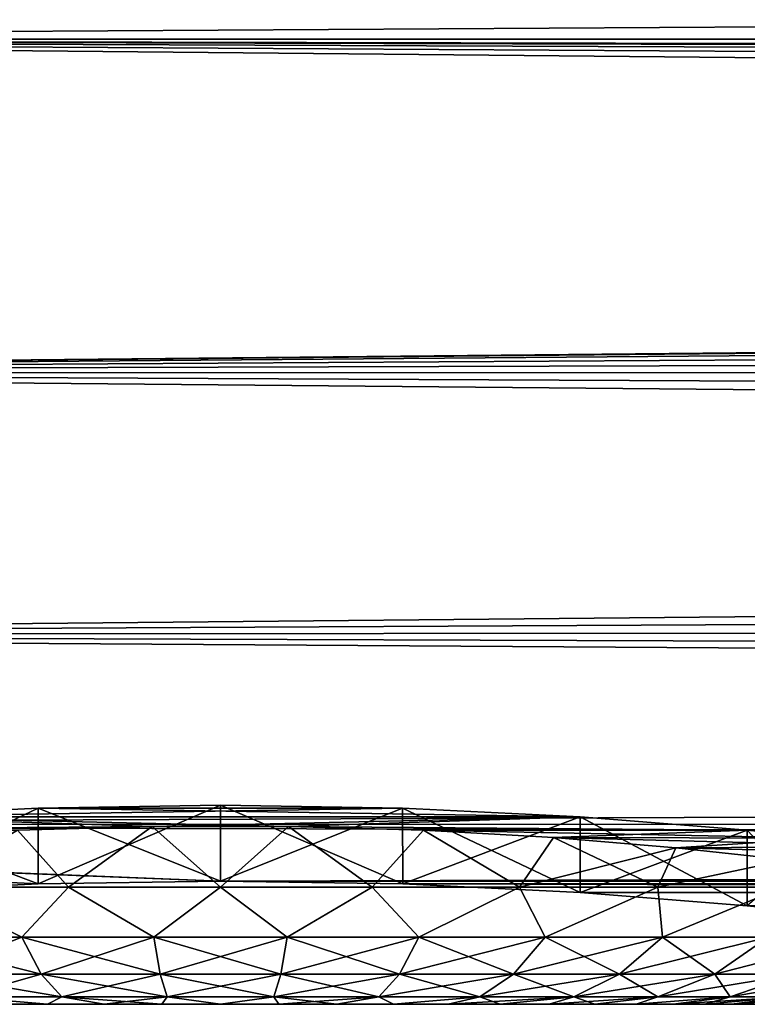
# Model space of a CAD drawing. Header units: millimetres. Extents: x -147 to 182, y -41 to 41.
# Tile 24 of 256: x -107.81 to -104.88, y -23.1 to -19.14. Entities that reach past the tile are written whole.
import ezdxf

# ---------------------------------------------------------------- set-up
doc = ezdxf.new("R2010")
doc.units = ezdxf.units.MM
doc.header["$LTSCALE"] = 51.403556
for name, color, linetype in [('144', 7, 'CONTINUOUS'), ('2', 7, 'CONTINUOUS'), ('3', 7, 'CONTINUOUS'), ('32', 7, 'CONTINUOUS'), ('33', 7, 'CONTINUOUS'), ('34', 7, 'CONTINUOUS'), ('4', 7, 'CONTINUOUS'), ('5', 7, 'CONTINUOUS')]:
    doc.layers.add(name, color=color, linetype=linetype)

msp = doc.modelspace()

# ---------------------------------------------------------------- linework, layer by layer
at = {"layer": '144', "color": 7, "linetype": 'CONTINUOUS'}
for points in [[(-106.267, -22.3106, 4.1863), (-107.0001, -22.2986, 4.25), (-107.7331, -22.3106, 4.1863), (-106.267, -22.3106, 4.1863)], [(-107.733, -22.3106, -4.1863), (-106.9999, -22.2986, -4.25), (-106.2669, -22.3106, -4.1863), (-107.733, -22.3106, -4.1863)], [(-108.4468, -22.3455, 3.9962), (-109.1196, -22.3991, 3.6837), (-107.2742, -22.3842, 3.7733), (-108.4468, -22.3455, 3.9962)], [(-109.1195, -22.3991, -3.6838), (-108.4467, -22.3455, -3.9962), (-107.2742, -22.3842, -3.7733), (-109.1195, -22.3991, -3.6838)], [(-105.5533, -22.3455, 3.9962), (-107.7331, -22.3106, 4.1863), (-108.4468, -22.3455, 3.9962), (-105.5533, -22.3455, 3.9962)], [(-105.5533, -22.3455, 3.9962), (-108.4468, -22.3455, 3.9962), (-107.2742, -22.3842, 3.7733), (-105.5533, -22.3455, 3.9962)], [(-108.4467, -22.3455, -3.9962), (-107.733, -22.3106, -4.1863), (-106.2669, -22.3106, -4.1863), (-108.4467, -22.3455, -3.9962)], [(-108.4467, -22.3455, -3.9962), (-106.2669, -22.3106, -4.1863), (-105.5532, -22.3455, -3.9962), (-108.4467, -22.3455, -3.9962)], [(-108.4467, -22.3455, -3.9962), (-105.5532, -22.3455, -3.9962), (-106.7258, -22.3842, -3.7733), (-108.4467, -22.3455, -3.9962)], [(-108.4467, -22.3455, -3.9962), (-106.7258, -22.3842, -3.7733), (-107.2742, -22.3842, -3.7733), (-108.4467, -22.3455, -3.9962)], [(-105.5533, -22.3455, 3.9962), (-106.267, -22.3106, 4.1863), (-107.7331, -22.3106, 4.1863), (-105.5533, -22.3455, 3.9962)], [(-105.5533, -22.3455, 3.9962), (-107.2742, -22.3842, 3.7733), (-106.7258, -22.3842, 3.7733), (-105.5533, -22.3455, 3.9962)], [(-105.5532, -22.3455, -3.9962), (-104.8804, -22.3991, -3.6837), (-106.7258, -22.3842, -3.7733), (-105.5532, -22.3455, -3.9962)], [(-104.8805, -22.3991, 3.6838), (-105.5533, -22.3455, 3.9962), (-106.7258, -22.3842, 3.7733), (-104.8805, -22.3991, 3.6838)], [(-109.1196, -22.3991, 3.6837), (-107.8167, -22.3996, 3.6807), (-107.2742, -22.3842, 3.7733), (-109.1196, -22.3991, 3.6837)], [(-109.1195, -22.3991, -3.6838), (-107.2742, -22.3842, -3.7733), (-107.8167, -22.3996, -3.6807), (-109.1195, -22.3991, -3.6838)], [(-104.8804, -22.3991, -3.6837), (-106.1834, -22.3996, -3.6807), (-106.7258, -22.3842, -3.7733), (-104.8804, -22.3991, -3.6837)], [(-104.8805, -22.3991, 3.6838), (-106.7258, -22.3842, 3.7733), (-106.1833, -22.3996, 3.6807), (-104.8805, -22.3991, 3.6838)], [(-104.8804, -22.3991, -3.6837), (-104.5662, -22.431, -3.4842), (-106.1834, -22.3996, -3.6807), (-104.8804, -22.3991, -3.6837)], [(-104.5662, -22.431, -3.4842), (-105.66, -22.4291, -3.4965), (-106.1834, -22.3996, -3.6807), (-104.5662, -22.431, -3.4842)], [(-104.8805, -22.3991, 3.6838), (-106.1833, -22.3996, 3.6807), (-105.6599, -22.4291, 3.4965), (-104.8805, -22.3991, 3.6838)], [(-104.5663, -22.431, 3.4842), (-104.8805, -22.3991, 3.6838), (-105.6599, -22.4291, 3.4965), (-104.5663, -22.431, 3.4842)], [(-104.5662, -22.431, -3.4842), (-104.2703, -22.4651, -3.2575), (-105.66, -22.4291, -3.4965), (-104.5662, -22.431, -3.4842)], [(-104.2703, -22.4651, -3.2575), (-105.1681, -22.4701, -3.2227), (-105.66, -22.4291, -3.4965), (-104.2703, -22.4651, -3.2575)], [(-104.5663, -22.431, 3.4842), (-105.6599, -22.4291, 3.4965), (-105.1679, -22.4701, 3.2226), (-104.5663, -22.431, 3.4842)], [(-104.2703, -22.4651, -3.2575), (-103.9947, -22.5002, -3.0051), (-105.1681, -22.4701, -3.2227), (-104.2703, -22.4651, -3.2575)], [(-104.2703, -22.4651, 3.2575), (-104.5663, -22.431, 3.4842), (-105.1679, -22.4701, 3.2226), (-104.2703, -22.4651, 3.2575)], [(-103.9948, -22.5002, 3.0052), (-104.2703, -22.4651, 3.2575), (-105.1679, -22.4701, 3.2226), (-103.9948, -22.5002, 3.0052)], [(-103.9947, -22.5002, -3.0051), (-104.7197, -22.5188, -2.8623), (-105.1681, -22.4701, -3.2227), (-103.9947, -22.5002, -3.0051)], [(-103.9948, -22.5002, 3.0052), (-105.1679, -22.4701, 3.2226), (-104.7195, -22.5188, 2.8622), (-103.9948, -22.5002, 3.0052)]]:
    msp.add_3dface(points, dxfattribs=at)
at = {"layer": '2', "color": 7, "linetype": 'CONTINUOUS'}
for points in [[(-112.7, -17.619, 14.7841), (-112.7, -19.2162, 12.6387), (136.7, -17.619, 14.7841), (-112.7, -17.619, 14.7841)], [(136.7, -17.619, 14.7841), (-112.7, -19.2162, 12.6387), (136.7, -19.2162, 12.6387), (136.7, -17.619, 14.7841)], [(-112.7, -19.2162, 12.6387), (-112.7, -20.5536, 10.3224), (-0.0004, -19.4663, 12.25), (-112.7, -19.2162, 12.6387)], [(136.7, -19.2162, 12.6387), (-112.7, -19.2162, 12.6387), (-0.0004, -19.4663, 12.25), (136.7, -19.2162, 12.6387)], [(-0.0004, -19.4663, 12.25), (-112.7, -20.5536, 10.3224), (-1.3701, -19.5145, 12.1731), (-0.0004, -19.4663, 12.25)], [(-1.3701, -19.5145, 12.1731), (-112.7, -20.5536, 10.3224), (-2.7447, -19.6589, 11.9385), (-1.3701, -19.5145, 12.1731)], [(-2.7447, -19.6589, 11.9385), (-112.7, -20.5536, 10.3224), (-4.1258, -19.8987, 11.5343), (-2.7447, -19.6589, 11.9385)], [(-4.1258, -19.8987, 11.5343), (-112.7, -20.5536, 10.3224), (-5.493, -20.2265, 10.9494), (-4.1258, -19.8987, 11.5343)], [(-5.493, -20.2265, 10.9494), (-112.7, -20.5536, 10.3224), (-6.8184, -20.6259, 10.177), (-5.493, -20.2265, 10.9494)], [(-112.7, -20.5536, 10.3224), (-112.7, -21.6129, 7.8665), (-6.8184, -20.6259, 10.177), (-112.7, -20.5536, 10.3224)], [(-6.8184, -20.6259, 10.177), (-112.7, -21.6129, 7.8665), (-8.0604, -21.0691, 9.2245), (-6.8184, -20.6259, 10.177)], [(-8.0604, -21.0691, 9.2245), (-112.7, -21.6129, 7.8665), (-9.1749, -21.5201, 8.1169), (-8.0604, -21.0691, 9.2245)], [(-9.1749, -21.5201, 8.1169), (-112.7, -21.6129, 7.8665), (-10.1293, -21.944, 6.8892), (-9.1749, -21.5201, 8.1169)], [(-112.7, -21.6129, 7.8665), (-112.7, -22.38, 5.3042), (-10.1293, -21.944, 6.8892), (-112.7, -21.6129, 7.8665)], [(-10.1293, -21.944, 6.8892), (-112.7, -22.38, 5.3042), (-10.9056, -22.313, 5.5794), (-10.1293, -21.944, 6.8892)], [(-10.9056, -22.313, 5.5794), (-112.7, -22.38, 5.3042), (-107, -22.6039, 4.25), (-10.9056, -22.313, 5.5794)], [(-11.5009, -22.6099, 4.2181), (-10.9056, -22.313, 5.5794), (-107, -22.6039, 4.25), (-11.5009, -22.6099, 4.2181)], [(-107, -22.6039, 4.25), (-112.7, -22.38, 5.3042), (-107.7337, -22.6158, 4.1862), (-107, -22.6039, 4.25)], [(-107.7337, -22.6158, 4.1862), (-112.7, -22.38, 5.3042), (-108.4468, -22.6502, 3.9962), (-107.7337, -22.6158, 4.1862)], [(-106.2662, -22.6158, 4.1862), (-11.5009, -22.6099, 4.2181), (-107, -22.6039, 4.25), (-106.2662, -22.6158, 4.1862)], [(-105.5532, -22.6502, 3.9961), (-11.5009, -22.6099, 4.2181), (-106.2662, -22.6158, 4.1862), (-105.5532, -22.6502, 3.9961)], [(-104.8803, -22.7031, 3.6837), (-11.5009, -22.6099, 4.2181), (-105.5532, -22.6502, 3.9961), (-104.8803, -22.7031, 3.6837)]]:
    msp.add_3dface(points, dxfattribs=at)
at = {"layer": '3', "color": 7, "linetype": 'CONTINUOUS'}
for points in [[(-112.7, -19.2162, -12.6387), (-112.7, -17.619, -14.7841), (136.7, -19.2162, -12.6387), (-112.7, -19.2162, -12.6387)], [(136.7, -19.2162, -12.6387), (-112.7, -17.619, -14.7841), (136.7, -17.619, -14.7841), (136.7, -19.2162, -12.6387)], [(-112.7, -20.5536, -10.3224), (-112.7, -19.2162, -12.6387), (-5.4929, -20.2264, -10.9495), (-112.7, -20.5536, -10.3224)], [(-5.4929, -20.2264, -10.9495), (-112.7, -19.2162, -12.6387), (-4.1256, -19.8987, -11.5344), (-5.4929, -20.2264, -10.9495)], [(-4.1256, -19.8987, -11.5344), (-112.7, -19.2162, -12.6387), (-2.7442, -19.6588, -11.9387), (-4.1256, -19.8987, -11.5344)], [(-2.7442, -19.6588, -11.9387), (-112.7, -19.2162, -12.6387), (-1.3693, -19.5144, -12.1732), (-2.7442, -19.6588, -11.9387)], [(-1.3693, -19.5144, -12.1732), (-112.7, -19.2162, -12.6387), (0.0003, -19.4663, -12.25), (-1.3693, -19.5144, -12.1732)], [(0.0003, -19.4663, -12.25), (-112.7, -19.2162, -12.6387), (136.7, -19.2162, -12.6387), (0.0003, -19.4663, -12.25)], [(-6.818, -20.6258, -10.1773), (-112.7, -20.5536, -10.3224), (-5.4929, -20.2264, -10.9495), (-6.818, -20.6258, -10.1773)], [(-112.7, -21.6129, -7.8665), (-112.7, -20.5536, -10.3224), (-9.1745, -21.52, -8.1173), (-112.7, -21.6129, -7.8665)], [(-9.1745, -21.52, -8.1173), (-112.7, -20.5536, -10.3224), (-8.0602, -21.069, -9.2247), (-9.1745, -21.52, -8.1173)], [(-8.0602, -21.069, -9.2247), (-112.7, -20.5536, -10.3224), (-6.818, -20.6258, -10.1773), (-8.0602, -21.069, -9.2247)], [(-10.1289, -21.9438, -6.8897), (-112.7, -21.6129, -7.8665), (-9.1745, -21.52, -8.1173), (-10.1289, -21.9438, -6.8897)], [(-112.7, -22.38, -5.3042), (-112.7, -21.6129, -7.8665), (-10.9054, -22.3129, -5.5799), (-112.7, -22.38, -5.3042)], [(-10.9054, -22.3129, -5.5799), (-112.7, -21.6129, -7.8665), (-10.1289, -21.9438, -6.8897), (-10.9054, -22.3129, -5.5799)], [(-11.5007, -22.6098, -4.2185), (-112.7, -22.38, -5.3042), (-10.9054, -22.3129, -5.5799), (-11.5007, -22.6098, -4.2185)], [(-108.4468, -22.6502, -3.9961), (-112.7, -22.38, -5.3042), (-107.7338, -22.6158, -4.1862), (-108.4468, -22.6502, -3.9961)], [(-107.7338, -22.6158, -4.1862), (-112.7, -22.38, -5.3042), (-107, -22.6039, -4.25), (-107.7338, -22.6158, -4.1862)], [(-107, -22.6039, -4.25), (-112.7, -22.38, -5.3042), (-11.5007, -22.6098, -4.2185), (-107, -22.6039, -4.25)], [(-106.2663, -22.6158, -4.1862), (-107, -22.6039, -4.25), (-11.5007, -22.6098, -4.2185), (-106.2663, -22.6158, -4.1862)], [(-11.9198, -22.8258, -2.8252), (-106.2663, -22.6158, -4.1862), (-11.5007, -22.6098, -4.2185), (-11.9198, -22.8258, -2.8252)], [(-105.5532, -22.6502, -3.9962), (-106.2663, -22.6158, -4.1862), (-11.9198, -22.8258, -2.8252), (-105.5532, -22.6502, -3.9962)], [(-104.8804, -22.7031, -3.6837), (-105.5532, -22.6502, -3.9962), (-11.9198, -22.8258, -2.8252), (-104.8804, -22.7031, -3.6837)], [(-104.5663, -22.7346, -3.4842), (-104.8804, -22.7031, -3.6837), (-11.9198, -22.8258, -2.8252), (-104.5663, -22.7346, -3.4842)]]:
    msp.add_3dface(points, dxfattribs=at)
at = {"layer": '32', "color": 7, "linetype": 'CONTINUOUS'}
for points in [[(-107.8167, -22.3996, 3.6807), (-107.611, -22.6292, 3.4859), (-107.2742, -22.3842, 3.7733), (-107.8167, -22.3996, 3.6807)], [(-107.611, -22.6292, 3.4859), (-107, -22.6292, 3.539), (-107.2742, -22.3842, 3.7733), (-107.611, -22.6292, 3.4859)], [(-107.2742, -22.3842, 3.7733), (-107, -22.6292, 3.539), (-106.7258, -22.3842, 3.7733), (-107.2742, -22.3842, 3.7733)], [(-107, -22.6292, 3.539), (-106.389, -22.6292, 3.4859), (-106.7258, -22.3842, 3.7733), (-107, -22.6292, 3.539)], [(-106.7258, -22.3842, 3.7733), (-106.389, -22.6292, 3.4859), (-106.1833, -22.3996, 3.6807), (-106.7258, -22.3842, 3.7733)], [(-108.2037, -22.6292, 3.3281), (-107.611, -22.6292, 3.4859), (-107.8167, -22.3996, 3.6807), (-108.2037, -22.6292, 3.3281)], [(-106.389, -22.6292, 3.4859), (-105.7963, -22.6292, 3.3281), (-106.1833, -22.3996, 3.6807), (-106.389, -22.6292, 3.4859)], [(-106.1833, -22.3996, 3.6807), (-105.7963, -22.6292, 3.3281), (-105.6599, -22.4291, 3.4965), (-106.1833, -22.3996, 3.6807)], [(-105.7963, -22.6292, 3.3281), (-105.2398, -22.6292, 3.0703), (-105.6599, -22.4291, 3.4965), (-105.7963, -22.6292, 3.3281)], [(-105.6599, -22.4291, 3.4965), (-105.2398, -22.6292, 3.0703), (-105.1679, -22.4701, 3.2226), (-105.6599, -22.4291, 3.4965)], [(-105.1679, -22.4701, 3.2226), (-105.2398, -22.6292, 3.0703), (-104.7195, -22.5188, 2.8622), (-105.1679, -22.4701, 3.2226)], [(-105.2398, -22.6292, 3.0703), (-104.7361, -22.6292, 2.7203), (-104.7195, -22.5188, 2.8622), (-105.2398, -22.6292, 3.0703)], [(-108.3067, -22.8304, 2.9789), (-107.7985, -22.8304, 3.1533), (-108.2037, -22.6292, 3.3281), (-108.3067, -22.8304, 2.9789)], [(-108.2037, -22.6292, 3.3281), (-107.7985, -22.8304, 3.1533), (-107.611, -22.6292, 3.4859), (-108.2037, -22.6292, 3.3281)], [(-107.7985, -22.8304, 3.1533), (-107.2686, -22.8304, 3.2418), (-107.611, -22.6292, 3.4859), (-107.7985, -22.8304, 3.1533)], [(-107.611, -22.6292, 3.4859), (-107.2686, -22.8304, 3.2418), (-107, -22.6292, 3.539), (-107.611, -22.6292, 3.4859)], [(-107.2686, -22.8304, 3.2418), (-106.7314, -22.8304, 3.2418), (-107, -22.6292, 3.539), (-107.2686, -22.8304, 3.2418)], [(-107, -22.6292, 3.539), (-106.7314, -22.8304, 3.2418), (-106.389, -22.6292, 3.4859), (-107, -22.6292, 3.539)], [(-106.7314, -22.8304, 3.2418), (-106.2015, -22.8304, 3.1533), (-106.389, -22.6292, 3.4859), (-106.7314, -22.8304, 3.2418)], [(-106.389, -22.6292, 3.4859), (-106.2015, -22.8304, 3.1533), (-105.7963, -22.6292, 3.3281), (-106.389, -22.6292, 3.4859)], [(-106.2015, -22.8304, 3.1533), (-105.6933, -22.8304, 2.9789), (-105.7963, -22.6292, 3.3281), (-106.2015, -22.8304, 3.1533)], [(-105.7963, -22.6292, 3.3281), (-105.6933, -22.8304, 2.9789), (-105.2398, -22.6292, 3.0703), (-105.7963, -22.6292, 3.3281)], [(-105.6933, -22.8304, 2.9789), (-105.2209, -22.8304, 2.7232), (-105.2398, -22.6292, 3.0703), (-105.6933, -22.8304, 2.9789)], [(-105.2398, -22.6292, 3.0703), (-105.2209, -22.8304, 2.7232), (-104.7361, -22.6292, 2.7203), (-105.2398, -22.6292, 3.0703)], [(-105.2209, -22.8304, 2.7232), (-104.7969, -22.8304, 2.3932), (-104.7361, -22.6292, 2.7203), (-105.2209, -22.8304, 2.7232)], [(-107.7985, -22.8304, 3.1533), (-108.3067, -22.8304, 2.9789), (-107.7207, -22.9787, 2.8462), (-107.7985, -22.8304, 3.1533)], [(-107.7207, -22.9787, 2.8462), (-108.3067, -22.8304, 2.9789), (-108.1794, -22.9787, 2.6887), (-107.7207, -22.9787, 2.8462)], [(-107.2686, -22.8304, 3.2418), (-107.7985, -22.8304, 3.1533), (-107.2425, -22.9787, 2.926), (-107.2686, -22.8304, 3.2418)], [(-107.2425, -22.9787, 2.926), (-107.7985, -22.8304, 3.1533), (-107.7207, -22.9787, 2.8462), (-107.2425, -22.9787, 2.926)], [(-106.7314, -22.8304, 3.2418), (-107.2686, -22.8304, 3.2418), (-106.7575, -22.9787, 2.926), (-106.7314, -22.8304, 3.2418)], [(-106.7575, -22.9787, 2.926), (-107.2686, -22.8304, 3.2418), (-107.2425, -22.9787, 2.926), (-106.7575, -22.9787, 2.926)], [(-106.2793, -22.9787, 2.8462), (-106.7314, -22.8304, 3.2418), (-106.7575, -22.9787, 2.926), (-106.2793, -22.9787, 2.8462)], [(-106.2015, -22.8304, 3.1533), (-106.7314, -22.8304, 3.2418), (-106.2793, -22.9787, 2.8462), (-106.2015, -22.8304, 3.1533)], [(-105.8206, -22.9787, 2.6887), (-106.2015, -22.8304, 3.1533), (-106.2793, -22.9787, 2.8462), (-105.8206, -22.9787, 2.6887)], [(-105.6933, -22.8304, 2.9789), (-106.2015, -22.8304, 3.1533), (-105.8206, -22.9787, 2.6887), (-105.6933, -22.8304, 2.9789)], [(-105.3942, -22.9787, 2.4579), (-105.6933, -22.8304, 2.9789), (-105.8206, -22.9787, 2.6887), (-105.3942, -22.9787, 2.4579)], [(-105.2209, -22.8304, 2.7232), (-105.6933, -22.8304, 2.9789), (-105.3942, -22.9787, 2.4579), (-105.2209, -22.8304, 2.7232)], [(-105.0115, -22.9787, 2.1601), (-105.2209, -22.8304, 2.7232), (-105.3942, -22.9787, 2.4579), (-105.0115, -22.9787, 2.1601)], [(-104.7969, -22.8304, 2.3932), (-105.2209, -22.8304, 2.7232), (-105.0115, -22.9787, 2.1601), (-104.7969, -22.8304, 2.3932)], [(-104.6831, -22.9787, 1.8033), (-104.7969, -22.8304, 2.3932), (-105.0115, -22.9787, 2.1601), (-104.6831, -22.9787, 1.8033)], [(-107.7207, -22.9787, 2.8462), (-108.1794, -22.9787, 2.6887), (-107.6378, -23.0695, 2.5187), (-107.7207, -22.9787, 2.8462)], [(-107.6378, -23.0695, 2.5187), (-108.1794, -22.9787, 2.6887), (-108.0437, -23.0695, 2.3793), (-107.6378, -23.0695, 2.5187)], [(-107.2425, -22.9787, 2.926), (-107.7207, -22.9787, 2.8462), (-107.2146, -23.0695, 2.5893), (-107.2425, -22.9787, 2.926)], [(-107.2146, -23.0695, 2.5893), (-107.7207, -22.9787, 2.8462), (-107.6378, -23.0695, 2.5187), (-107.2146, -23.0695, 2.5893)], [(-106.7575, -22.9787, 2.926), (-107.2425, -22.9787, 2.926), (-106.7854, -23.0695, 2.5893), (-106.7575, -22.9787, 2.926)], [(-106.7854, -23.0695, 2.5893), (-107.2425, -22.9787, 2.926), (-107.2146, -23.0695, 2.5893), (-106.7854, -23.0695, 2.5893)], [(-106.3622, -23.0695, 2.5187), (-106.7575, -22.9787, 2.926), (-106.7854, -23.0695, 2.5893), (-106.3622, -23.0695, 2.5187)], [(-106.2793, -22.9787, 2.8462), (-106.7575, -22.9787, 2.926), (-106.3622, -23.0695, 2.5187), (-106.2793, -22.9787, 2.8462)], [(-105.9563, -23.0695, 2.3793), (-106.2793, -22.9787, 2.8462), (-106.3622, -23.0695, 2.5187), (-105.9563, -23.0695, 2.3793)], [(-105.8206, -22.9787, 2.6887), (-106.2793, -22.9787, 2.8462), (-105.9563, -23.0695, 2.3793), (-105.8206, -22.9787, 2.6887)], [(-105.5789, -23.0695, 2.1751), (-105.8206, -22.9787, 2.6887), (-105.9563, -23.0695, 2.3793), (-105.5789, -23.0695, 2.1751)], [(-105.3942, -22.9787, 2.4579), (-105.8206, -22.9787, 2.6887), (-105.5789, -23.0695, 2.1751), (-105.3942, -22.9787, 2.4579)], [(-105.2403, -23.0695, 1.9115), (-105.3942, -22.9787, 2.4579), (-105.5789, -23.0695, 2.1751), (-105.2403, -23.0695, 1.9115)], [(-105.0115, -22.9787, 2.1601), (-105.3942, -22.9787, 2.4579), (-105.2403, -23.0695, 1.9115), (-105.0115, -22.9787, 2.1601)], [(-104.9497, -23.0695, 1.5958), (-105.0115, -22.9787, 2.1601), (-105.2403, -23.0695, 1.9115), (-104.9497, -23.0695, 1.5958)], [(-104.6831, -22.9787, 1.8033), (-105.0115, -22.9787, 2.1601), (-104.9497, -23.0695, 1.5958), (-104.6831, -22.9787, 1.8033)], [(-104.715, -23.0695, 1.2366), (-104.6831, -22.9787, 1.8033), (-104.9497, -23.0695, 1.5958), (-104.715, -23.0695, 1.2366)], [(-107.6378, -23.0695, 2.5187), (-108.0437, -23.0695, 2.3793), (-107.6956, -23.1, 2.1398), (-107.6378, -23.0695, 2.5187)], [(-107.6956, -23.1, 2.1398), (-108.0437, -23.0695, 2.3793), (-107.9156, -23.1, 2.0553), (-107.6956, -23.1, 2.1398)], [(-107.468, -23.1, 2.2008), (-107.6378, -23.0695, 2.5187), (-107.6956, -23.1, 2.1398), (-107.468, -23.1, 2.2008)], [(-107.2146, -23.0695, 2.5893), (-107.6378, -23.0695, 2.5187), (-107.2353, -23.1, 2.2377), (-107.2146, -23.0695, 2.5893)], [(-107.2353, -23.1, 2.2377), (-107.6378, -23.0695, 2.5187), (-107.468, -23.1, 2.2008), (-107.2353, -23.1, 2.2377)], [(-107, -23.1, 2.25), (-107.2146, -23.0695, 2.5893), (-107.2353, -23.1, 2.2377), (-107, -23.1, 2.25)], [(-106.7854, -23.0695, 2.5893), (-107.2146, -23.0695, 2.5893), (-107, -23.1, 2.25), (-106.7854, -23.0695, 2.5893)], [(-106.7647, -23.1, 2.2377), (-106.7854, -23.0695, 2.5893), (-107, -23.1, 2.25), (-106.7647, -23.1, 2.2377)], [(-106.3622, -23.0695, 2.5187), (-106.7854, -23.0695, 2.5893), (-106.532, -23.1, 2.2008), (-106.3622, -23.0695, 2.5187)], [(-106.532, -23.1, 2.2008), (-106.7854, -23.0695, 2.5893), (-106.7647, -23.1, 2.2377), (-106.532, -23.1, 2.2008)], [(-106.3044, -23.1, 2.1398), (-106.3622, -23.0695, 2.5187), (-106.532, -23.1, 2.2008), (-106.3044, -23.1, 2.1398)], [(-105.9563, -23.0695, 2.3793), (-106.3622, -23.0695, 2.5187), (-106.3044, -23.1, 2.1398), (-105.9563, -23.0695, 2.3793)], [(-106.0844, -23.1, 2.0553), (-105.9563, -23.0695, 2.3793), (-106.3044, -23.1, 2.1398), (-106.0844, -23.1, 2.0553)], [(-105.8744, -23.1, 1.9482), (-105.9563, -23.0695, 2.3793), (-106.0844, -23.1, 2.0553), (-105.8744, -23.1, 1.9482)], [(-105.5789, -23.0695, 2.1751), (-105.9563, -23.0695, 2.3793), (-105.8744, -23.1, 1.9482), (-105.5789, -23.0695, 2.1751)], [(-105.6769, -23.1, 1.8198), (-105.5789, -23.0695, 2.1751), (-105.8744, -23.1, 1.9482), (-105.6769, -23.1, 1.8198)], [(-105.4938, -23.1, 1.6715), (-105.5789, -23.0695, 2.1751), (-105.6769, -23.1, 1.8198), (-105.4938, -23.1, 1.6715)], [(-105.2403, -23.0695, 1.9115), (-105.5789, -23.0695, 2.1751), (-105.4938, -23.1, 1.6715), (-105.2403, -23.0695, 1.9115)], [(-105.3272, -23.1, 1.5048), (-105.2403, -23.0695, 1.9115), (-105.4938, -23.1, 1.6715), (-105.3272, -23.1, 1.5048)], [(-104.9497, -23.0695, 1.5958), (-105.2403, -23.0695, 1.9115), (-105.3272, -23.1, 1.5048), (-104.9497, -23.0695, 1.5958)], [(-105.179, -23.1, 1.3216), (-104.9497, -23.0695, 1.5958), (-105.3272, -23.1, 1.5048), (-105.179, -23.1, 1.3216)], [(-105.0508, -23.1, 1.1238), (-104.9497, -23.0695, 1.5958), (-105.179, -23.1, 1.3216), (-105.0508, -23.1, 1.1238)], [(-104.715, -23.0695, 1.2366), (-104.9497, -23.0695, 1.5958), (-105.0508, -23.1, 1.1238), (-104.715, -23.0695, 1.2366)], [(-104.944, -23.1, 0.9139), (-104.715, -23.0695, 1.2366), (-105.0508, -23.1, 1.1238), (-104.944, -23.1, 0.9139)], [(-104.5426, -23.0695, 0.8436), (-104.715, -23.0695, 1.2366), (-104.944, -23.1, 0.9139), (-104.5426, -23.0695, 0.8436)], [(-104.8597, -23.1, 0.6939), (-104.5426, -23.0695, 0.8436), (-104.944, -23.1, 0.9139), (-104.8597, -23.1, 0.6939)]]:
    msp.add_3dface(points, dxfattribs=at)
at = {"layer": '33', "color": 7, "linetype": 'CONTINUOUS'}
for points in [[(-104.75, -23.1), (-104.7622, -23.1, 0.2336), (-109.25, -23.1), (-104.75, -23.1)], [(-104.75, -23.1), (-109.25, -23.1), (-109.2378, -23.1, -0.2336), (-104.75, -23.1)], [(-104.7622, -23.1, 0.2336), (-109.2378, -23.1, 0.2336), (-109.25, -23.1), (-104.7622, -23.1, 0.2336)], [(-104.7622, -23.1, -0.2336), (-104.75, -23.1), (-109.2378, -23.1, -0.2336), (-104.7622, -23.1, -0.2336)], [(-104.7622, -23.1, 0.2336), (-104.7988, -23.1, 0.4661), (-109.2378, -23.1, 0.2336), (-104.7622, -23.1, 0.2336)], [(-104.7988, -23.1, 0.4661), (-109.2012, -23.1, 0.4661), (-109.2378, -23.1, 0.2336), (-104.7988, -23.1, 0.4661)], [(-109.2012, -23.1, -0.4661), (-104.7622, -23.1, -0.2336), (-109.2378, -23.1, -0.2336), (-109.2012, -23.1, -0.4661)], [(-104.7988, -23.1, 0.4661), (-104.8597, -23.1, 0.6939), (-109.2012, -23.1, 0.4661), (-104.7988, -23.1, 0.4661)], [(-104.8597, -23.1, 0.6939), (-109.1403, -23.1, 0.6939), (-109.2012, -23.1, 0.4661), (-104.8597, -23.1, 0.6939)], [(-104.7988, -23.1, -0.4661), (-104.7622, -23.1, -0.2336), (-109.2012, -23.1, -0.4661), (-104.7988, -23.1, -0.4661)], [(-109.1403, -23.1, -0.6939), (-104.7988, -23.1, -0.4661), (-109.2012, -23.1, -0.4661), (-109.1403, -23.1, -0.6939)], [(-104.8597, -23.1, 0.6939), (-104.944, -23.1, 0.9139), (-109.1403, -23.1, 0.6939), (-104.8597, -23.1, 0.6939)], [(-104.944, -23.1, 0.9139), (-109.056, -23.1, 0.9139), (-109.1403, -23.1, 0.6939), (-104.944, -23.1, 0.9139)], [(-104.8597, -23.1, -0.6939), (-104.7988, -23.1, -0.4661), (-109.1403, -23.1, -0.6939), (-104.8597, -23.1, -0.6939)], [(-109.056, -23.1, -0.9139), (-104.8597, -23.1, -0.6939), (-109.1403, -23.1, -0.6939), (-109.056, -23.1, -0.9139)], [(-104.944, -23.1, 0.9139), (-105.0508, -23.1, 1.1238), (-109.056, -23.1, 0.9139), (-104.944, -23.1, 0.9139)], [(-105.0508, -23.1, 1.1238), (-108.9492, -23.1, 1.1238), (-109.056, -23.1, 0.9139), (-105.0508, -23.1, 1.1238)], [(-104.944, -23.1, -0.9139), (-104.8597, -23.1, -0.6939), (-109.056, -23.1, -0.9139), (-104.944, -23.1, -0.9139)], [(-108.9492, -23.1, -1.1238), (-104.944, -23.1, -0.9139), (-109.056, -23.1, -0.9139), (-108.9492, -23.1, -1.1238)], [(-105.0508, -23.1, 1.1238), (-105.179, -23.1, 1.3216), (-108.9492, -23.1, 1.1238), (-105.0508, -23.1, 1.1238)], [(-105.179, -23.1, 1.3216), (-108.821, -23.1, 1.3216), (-108.9492, -23.1, 1.1238), (-105.179, -23.1, 1.3216)], [(-105.0508, -23.1, -1.1238), (-104.944, -23.1, -0.9139), (-108.9492, -23.1, -1.1238), (-105.0508, -23.1, -1.1238)], [(-108.821, -23.1, -1.3216), (-105.0508, -23.1, -1.1238), (-108.9492, -23.1, -1.1238), (-108.821, -23.1, -1.3216)], [(-105.179, -23.1, 1.3216), (-105.3272, -23.1, 1.5048), (-108.821, -23.1, 1.3216), (-105.179, -23.1, 1.3216)], [(-105.3272, -23.1, 1.5048), (-108.6728, -23.1, 1.5048), (-108.821, -23.1, 1.3216), (-105.3272, -23.1, 1.5048)], [(-105.179, -23.1, -1.3216), (-105.0508, -23.1, -1.1238), (-108.821, -23.1, -1.3216), (-105.179, -23.1, -1.3216)], [(-108.6728, -23.1, -1.5048), (-105.179, -23.1, -1.3216), (-108.821, -23.1, -1.3216), (-108.6728, -23.1, -1.5048)], [(-105.3272, -23.1, 1.5048), (-105.4938, -23.1, 1.6715), (-108.6728, -23.1, 1.5048), (-105.3272, -23.1, 1.5048)], [(-105.4938, -23.1, 1.6715), (-108.5062, -23.1, 1.6715), (-108.6728, -23.1, 1.5048), (-105.4938, -23.1, 1.6715)], [(-105.3272, -23.1, -1.5048), (-105.179, -23.1, -1.3216), (-108.6728, -23.1, -1.5048), (-105.3272, -23.1, -1.5048)], [(-108.5062, -23.1, -1.6715), (-105.3272, -23.1, -1.5048), (-108.6728, -23.1, -1.5048), (-108.5062, -23.1, -1.6715)], [(-105.4938, -23.1, 1.6715), (-105.6769, -23.1, 1.8198), (-108.5062, -23.1, 1.6715), (-105.4938, -23.1, 1.6715)], [(-105.6769, -23.1, 1.8198), (-108.3231, -23.1, 1.8198), (-108.5062, -23.1, 1.6715), (-105.6769, -23.1, 1.8198)], [(-105.4938, -23.1, -1.6715), (-105.3272, -23.1, -1.5048), (-108.5062, -23.1, -1.6715), (-105.4938, -23.1, -1.6715)], [(-108.3231, -23.1, -1.8198), (-105.4938, -23.1, -1.6715), (-108.5062, -23.1, -1.6715), (-108.3231, -23.1, -1.8198)], [(-105.6769, -23.1, 1.8198), (-105.8744, -23.1, 1.9482), (-108.3231, -23.1, 1.8198), (-105.6769, -23.1, 1.8198)], [(-105.8744, -23.1, 1.9482), (-108.1256, -23.1, 1.9482), (-108.3231, -23.1, 1.8198), (-105.8744, -23.1, 1.9482)], [(-105.6769, -23.1, -1.8198), (-105.4938, -23.1, -1.6715), (-108.3231, -23.1, -1.8198), (-105.6769, -23.1, -1.8198)], [(-108.1256, -23.1, -1.9482), (-105.6769, -23.1, -1.8198), (-108.3231, -23.1, -1.8198), (-108.1256, -23.1, -1.9482)], [(-105.8744, -23.1, 1.9482), (-106.0844, -23.1, 2.0553), (-108.1256, -23.1, 1.9482), (-105.8744, -23.1, 1.9482)], [(-106.0844, -23.1, 2.0553), (-107.9156, -23.1, 2.0553), (-108.1256, -23.1, 1.9482), (-106.0844, -23.1, 2.0553)], [(-105.8744, -23.1, -1.9482), (-105.6769, -23.1, -1.8198), (-108.1256, -23.1, -1.9482), (-105.8744, -23.1, -1.9482)], [(-107.9156, -23.1, -2.0553), (-105.8744, -23.1, -1.9482), (-108.1256, -23.1, -1.9482), (-107.9156, -23.1, -2.0553)], [(-106.0844, -23.1, 2.0553), (-106.3044, -23.1, 2.1398), (-107.9156, -23.1, 2.0553), (-106.0844, -23.1, 2.0553)], [(-106.3044, -23.1, 2.1398), (-107.6956, -23.1, 2.1398), (-107.9156, -23.1, 2.0553), (-106.3044, -23.1, 2.1398)], [(-106.0844, -23.1, -2.0553), (-105.8744, -23.1, -1.9482), (-107.9156, -23.1, -2.0553), (-106.0844, -23.1, -2.0553)], [(-107.6956, -23.1, -2.1398), (-106.0844, -23.1, -2.0553), (-107.9156, -23.1, -2.0553), (-107.6956, -23.1, -2.1398)], [(-106.3044, -23.1, 2.1398), (-106.532, -23.1, 2.2008), (-107.6956, -23.1, 2.1398), (-106.3044, -23.1, 2.1398)], [(-106.532, -23.1, 2.2008), (-107.468, -23.1, 2.2008), (-107.6956, -23.1, 2.1398), (-106.532, -23.1, 2.2008)], [(-106.3044, -23.1, -2.1398), (-106.0844, -23.1, -2.0553), (-107.6956, -23.1, -2.1398), (-106.3044, -23.1, -2.1398)], [(-107.468, -23.1, -2.2008), (-106.3044, -23.1, -2.1398), (-107.6956, -23.1, -2.1398), (-107.468, -23.1, -2.2008)], [(-106.532, -23.1, 2.2008), (-106.7647, -23.1, 2.2377), (-107.468, -23.1, 2.2008), (-106.532, -23.1, 2.2008)], [(-106.7647, -23.1, 2.2377), (-107.2353, -23.1, 2.2377), (-107.468, -23.1, 2.2008), (-106.7647, -23.1, 2.2377)], [(-106.532, -23.1, -2.2008), (-106.3044, -23.1, -2.1398), (-107.468, -23.1, -2.2008), (-106.532, -23.1, -2.2008)], [(-107.2353, -23.1, -2.2377), (-106.532, -23.1, -2.2008), (-107.468, -23.1, -2.2008), (-107.2353, -23.1, -2.2377)], [(-106.7647, -23.1, 2.2377), (-107, -23.1, 2.25), (-107.2353, -23.1, 2.2377), (-106.7647, -23.1, 2.2377)], [(-106.7647, -23.1, -2.2377), (-106.532, -23.1, -2.2008), (-107.2353, -23.1, -2.2377), (-106.7647, -23.1, -2.2377)], [(-107, -23.1, -2.25), (-106.7647, -23.1, -2.2377), (-107.2353, -23.1, -2.2377), (-107, -23.1, -2.25)]]:
    msp.add_3dface(points, dxfattribs=at)
at = {"layer": '34', "color": 7, "linetype": 'CONTINUOUS'}
for points in [[(-107.2742, -22.3842, -3.7733), (-107.611, -22.6292, -3.4859), (-107.8167, -22.3996, -3.6807), (-107.2742, -22.3842, -3.7733)], [(-107, -22.6292, -3.539), (-107.611, -22.6292, -3.4859), (-107.2742, -22.3842, -3.7733), (-107, -22.6292, -3.539)], [(-106.7258, -22.3842, -3.7733), (-107, -22.6292, -3.539), (-107.2742, -22.3842, -3.7733), (-106.7258, -22.3842, -3.7733)], [(-106.389, -22.6292, -3.4859), (-107, -22.6292, -3.539), (-106.7258, -22.3842, -3.7733), (-106.389, -22.6292, -3.4859)], [(-106.1834, -22.3996, -3.6807), (-106.389, -22.6292, -3.4859), (-106.7258, -22.3842, -3.7733), (-106.1834, -22.3996, -3.6807)], [(-107.611, -22.6292, -3.4859), (-108.2037, -22.6292, -3.3281), (-107.8167, -22.3996, -3.6807), (-107.611, -22.6292, -3.4859)], [(-105.7963, -22.6292, -3.3281), (-106.389, -22.6292, -3.4859), (-106.1834, -22.3996, -3.6807), (-105.7963, -22.6292, -3.3281)], [(-105.66, -22.4291, -3.4965), (-105.7963, -22.6292, -3.3281), (-106.1834, -22.3996, -3.6807), (-105.66, -22.4291, -3.4965)], [(-105.1681, -22.4701, -3.2227), (-105.7963, -22.6292, -3.3281), (-105.66, -22.4291, -3.4965), (-105.1681, -22.4701, -3.2227)], [(-105.2398, -22.6292, -3.0703), (-105.7963, -22.6292, -3.3281), (-105.1681, -22.4701, -3.2227), (-105.2398, -22.6292, -3.0703)], [(-104.7197, -22.5188, -2.8623), (-105.2398, -22.6292, -3.0703), (-105.1681, -22.4701, -3.2227), (-104.7197, -22.5188, -2.8623)], [(-104.7361, -22.6292, -2.7203), (-105.2398, -22.6292, -3.0703), (-104.7197, -22.5188, -2.8623), (-104.7361, -22.6292, -2.7203)], [(-107.7985, -22.8304, -3.1533), (-108.3067, -22.8304, -2.9789), (-108.2037, -22.6292, -3.3281), (-107.7985, -22.8304, -3.1533)], [(-107.611, -22.6292, -3.4859), (-107.7985, -22.8304, -3.1533), (-108.2037, -22.6292, -3.3281), (-107.611, -22.6292, -3.4859)], [(-107.2686, -22.8304, -3.2418), (-107.7985, -22.8304, -3.1533), (-107.611, -22.6292, -3.4859), (-107.2686, -22.8304, -3.2418)], [(-107, -22.6292, -3.539), (-107.2686, -22.8304, -3.2418), (-107.611, -22.6292, -3.4859), (-107, -22.6292, -3.539)], [(-106.7314, -22.8304, -3.2418), (-107.2686, -22.8304, -3.2418), (-107, -22.6292, -3.539), (-106.7314, -22.8304, -3.2418)], [(-106.389, -22.6292, -3.4859), (-106.7314, -22.8304, -3.2418), (-107, -22.6292, -3.539), (-106.389, -22.6292, -3.4859)], [(-106.2015, -22.8304, -3.1533), (-106.7314, -22.8304, -3.2418), (-106.389, -22.6292, -3.4859), (-106.2015, -22.8304, -3.1533)], [(-105.7963, -22.6292, -3.3281), (-106.2015, -22.8304, -3.1533), (-106.389, -22.6292, -3.4859), (-105.7963, -22.6292, -3.3281)], [(-105.6933, -22.8304, -2.9789), (-106.2015, -22.8304, -3.1533), (-105.7963, -22.6292, -3.3281), (-105.6933, -22.8304, -2.9789)], [(-105.2398, -22.6292, -3.0703), (-105.6933, -22.8304, -2.9789), (-105.7963, -22.6292, -3.3281), (-105.2398, -22.6292, -3.0703)], [(-105.2209, -22.8304, -2.7232), (-105.6933, -22.8304, -2.9789), (-105.2398, -22.6292, -3.0703), (-105.2209, -22.8304, -2.7232)], [(-104.7361, -22.6292, -2.7203), (-105.2209, -22.8304, -2.7232), (-105.2398, -22.6292, -3.0703), (-104.7361, -22.6292, -2.7203)], [(-104.7969, -22.8304, -2.3932), (-105.2209, -22.8304, -2.7232), (-104.7361, -22.6292, -2.7203), (-104.7969, -22.8304, -2.3932)], [(-108.3067, -22.8304, -2.9789), (-107.7985, -22.8304, -3.1533), (-108.1794, -22.9787, -2.6887), (-108.3067, -22.8304, -2.9789)], [(-108.1794, -22.9787, -2.6887), (-107.7985, -22.8304, -3.1533), (-107.7207, -22.9787, -2.8462), (-108.1794, -22.9787, -2.6887)], [(-107.7985, -22.8304, -3.1533), (-107.2686, -22.8304, -3.2418), (-107.7207, -22.9787, -2.8462), (-107.7985, -22.8304, -3.1533)], [(-107.7207, -22.9787, -2.8462), (-107.2686, -22.8304, -3.2418), (-107.2425, -22.9787, -2.926), (-107.7207, -22.9787, -2.8462)], [(-107.2686, -22.8304, -3.2418), (-106.7314, -22.8304, -3.2418), (-107.2425, -22.9787, -2.926), (-107.2686, -22.8304, -3.2418)], [(-107.2425, -22.9787, -2.926), (-106.7314, -22.8304, -3.2418), (-106.7575, -22.9787, -2.926), (-107.2425, -22.9787, -2.926)], [(-106.7314, -22.8304, -3.2418), (-106.2015, -22.8304, -3.1533), (-106.7575, -22.9787, -2.926), (-106.7314, -22.8304, -3.2418)], [(-106.7575, -22.9787, -2.926), (-106.2015, -22.8304, -3.1533), (-106.2793, -22.9787, -2.8462), (-106.7575, -22.9787, -2.926)], [(-106.2015, -22.8304, -3.1533), (-105.6933, -22.8304, -2.9789), (-106.2793, -22.9787, -2.8462), (-106.2015, -22.8304, -3.1533)], [(-106.2793, -22.9787, -2.8462), (-105.6933, -22.8304, -2.9789), (-105.8206, -22.9787, -2.6887), (-106.2793, -22.9787, -2.8462)], [(-105.6933, -22.8304, -2.9789), (-105.2209, -22.8304, -2.7232), (-105.8206, -22.9787, -2.6887), (-105.6933, -22.8304, -2.9789)], [(-105.8206, -22.9787, -2.6887), (-105.2209, -22.8304, -2.7232), (-105.3942, -22.9787, -2.4579), (-105.8206, -22.9787, -2.6887)], [(-105.2209, -22.8304, -2.7232), (-104.7969, -22.8304, -2.3932), (-105.3942, -22.9787, -2.4579), (-105.2209, -22.8304, -2.7232)], [(-105.3942, -22.9787, -2.4579), (-104.7969, -22.8304, -2.3932), (-105.0115, -22.9787, -2.1601), (-105.3942, -22.9787, -2.4579)], [(-104.7969, -22.8304, -2.3932), (-104.433, -22.8304, -1.998), (-105.0115, -22.9787, -2.1601), (-104.7969, -22.8304, -2.3932)], [(-105.0115, -22.9787, -2.1601), (-104.433, -22.8304, -1.998), (-104.6831, -22.9787, -1.8033), (-105.0115, -22.9787, -2.1601)], [(-108.1794, -22.9787, -2.6887), (-107.7207, -22.9787, -2.8462), (-108.0437, -23.0695, -2.3793), (-108.1794, -22.9787, -2.6887)], [(-108.0437, -23.0695, -2.3793), (-107.7207, -22.9787, -2.8462), (-107.6378, -23.0695, -2.5187), (-108.0437, -23.0695, -2.3793)], [(-107.7207, -22.9787, -2.8462), (-107.2425, -22.9787, -2.926), (-107.6378, -23.0695, -2.5187), (-107.7207, -22.9787, -2.8462)], [(-107.6378, -23.0695, -2.5187), (-107.2425, -22.9787, -2.926), (-107.2146, -23.0695, -2.5893), (-107.6378, -23.0695, -2.5187)], [(-107.2425, -22.9787, -2.926), (-106.7575, -22.9787, -2.926), (-107.2146, -23.0695, -2.5893), (-107.2425, -22.9787, -2.926)], [(-107.2146, -23.0695, -2.5893), (-106.7575, -22.9787, -2.926), (-106.7854, -23.0695, -2.5893), (-107.2146, -23.0695, -2.5893)], [(-106.7575, -22.9787, -2.926), (-106.2793, -22.9787, -2.8462), (-106.7854, -23.0695, -2.5893), (-106.7575, -22.9787, -2.926)], [(-106.7854, -23.0695, -2.5893), (-106.2793, -22.9787, -2.8462), (-106.3622, -23.0695, -2.5187), (-106.7854, -23.0695, -2.5893)], [(-106.2793, -22.9787, -2.8462), (-105.8206, -22.9787, -2.6887), (-106.3622, -23.0695, -2.5187), (-106.2793, -22.9787, -2.8462)], [(-106.3622, -23.0695, -2.5187), (-105.8206, -22.9787, -2.6887), (-105.9563, -23.0695, -2.3793), (-106.3622, -23.0695, -2.5187)], [(-105.8206, -22.9787, -2.6887), (-105.3942, -22.9787, -2.4579), (-105.9563, -23.0695, -2.3793), (-105.8206, -22.9787, -2.6887)], [(-105.9563, -23.0695, -2.3793), (-105.3942, -22.9787, -2.4579), (-105.5789, -23.0695, -2.1751), (-105.9563, -23.0695, -2.3793)], [(-105.3942, -22.9787, -2.4579), (-105.0115, -22.9787, -2.1601), (-105.5789, -23.0695, -2.1751), (-105.3942, -22.9787, -2.4579)], [(-105.5789, -23.0695, -2.1751), (-105.0115, -22.9787, -2.1601), (-105.2403, -23.0695, -1.9115), (-105.5789, -23.0695, -2.1751)], [(-105.0115, -22.9787, -2.1601), (-104.6831, -22.9787, -1.8033), (-105.2403, -23.0695, -1.9115), (-105.0115, -22.9787, -2.1601)], [(-105.2403, -23.0695, -1.9115), (-104.6831, -22.9787, -1.8033), (-104.9497, -23.0695, -1.5958), (-105.2403, -23.0695, -1.9115)], [(-104.6831, -22.9787, -1.8033), (-104.4179, -22.9787, -1.3974), (-104.9497, -23.0695, -1.5958), (-104.6831, -22.9787, -1.8033)], [(-104.9497, -23.0695, -1.5958), (-104.4179, -22.9787, -1.3974), (-104.715, -23.0695, -1.2366), (-104.9497, -23.0695, -1.5958)], [(-107.6956, -23.1, -2.1398), (-107.9156, -23.1, -2.0553), (-108.0437, -23.0695, -2.3793), (-107.6956, -23.1, -2.1398)], [(-107.6956, -23.1, -2.1398), (-108.0437, -23.0695, -2.3793), (-107.6378, -23.0695, -2.5187), (-107.6956, -23.1, -2.1398)], [(-107.468, -23.1, -2.2008), (-107.6956, -23.1, -2.1398), (-107.6378, -23.0695, -2.5187), (-107.468, -23.1, -2.2008)], [(-107.468, -23.1, -2.2008), (-107.6378, -23.0695, -2.5187), (-107.2146, -23.0695, -2.5893), (-107.468, -23.1, -2.2008)], [(-107.2353, -23.1, -2.2377), (-107.468, -23.1, -2.2008), (-107.2146, -23.0695, -2.5893), (-107.2353, -23.1, -2.2377)], [(-107, -23.1, -2.25), (-107.2353, -23.1, -2.2377), (-107.2146, -23.0695, -2.5893), (-107, -23.1, -2.25)], [(-107, -23.1, -2.25), (-107.2146, -23.0695, -2.5893), (-106.7854, -23.0695, -2.5893), (-107, -23.1, -2.25)], [(-106.7647, -23.1, -2.2377), (-107, -23.1, -2.25), (-106.7854, -23.0695, -2.5893), (-106.7647, -23.1, -2.2377)], [(-106.7647, -23.1, -2.2377), (-106.7854, -23.0695, -2.5893), (-106.3622, -23.0695, -2.5187), (-106.7647, -23.1, -2.2377)], [(-106.532, -23.1, -2.2008), (-106.7647, -23.1, -2.2377), (-106.3622, -23.0695, -2.5187), (-106.532, -23.1, -2.2008)], [(-106.3044, -23.1, -2.1398), (-106.532, -23.1, -2.2008), (-106.3622, -23.0695, -2.5187), (-106.3044, -23.1, -2.1398)], [(-106.3044, -23.1, -2.1398), (-106.3622, -23.0695, -2.5187), (-105.9563, -23.0695, -2.3793), (-106.3044, -23.1, -2.1398)], [(-106.0844, -23.1, -2.0553), (-106.3044, -23.1, -2.1398), (-105.9563, -23.0695, -2.3793), (-106.0844, -23.1, -2.0553)], [(-105.8744, -23.1, -1.9482), (-106.0844, -23.1, -2.0553), (-105.5789, -23.0695, -2.1751), (-105.8744, -23.1, -1.9482)], [(-106.0844, -23.1, -2.0553), (-105.9563, -23.0695, -2.3793), (-105.5789, -23.0695, -2.1751), (-106.0844, -23.1, -2.0553)], [(-105.6769, -23.1, -1.8198), (-105.8744, -23.1, -1.9482), (-105.5789, -23.0695, -2.1751), (-105.6769, -23.1, -1.8198)], [(-105.4938, -23.1, -1.6715), (-105.6769, -23.1, -1.8198), (-105.2403, -23.0695, -1.9115), (-105.4938, -23.1, -1.6715)], [(-105.6769, -23.1, -1.8198), (-105.5789, -23.0695, -2.1751), (-105.2403, -23.0695, -1.9115), (-105.6769, -23.1, -1.8198)], [(-105.3272, -23.1, -1.5048), (-105.4938, -23.1, -1.6715), (-105.2403, -23.0695, -1.9115), (-105.3272, -23.1, -1.5048)], [(-105.179, -23.1, -1.3216), (-105.3272, -23.1, -1.5048), (-104.9497, -23.0695, -1.5958), (-105.179, -23.1, -1.3216)], [(-105.3272, -23.1, -1.5048), (-105.2403, -23.0695, -1.9115), (-104.9497, -23.0695, -1.5958), (-105.3272, -23.1, -1.5048)], [(-105.0508, -23.1, -1.1238), (-105.179, -23.1, -1.3216), (-104.715, -23.0695, -1.2366), (-105.0508, -23.1, -1.1238)], [(-105.179, -23.1, -1.3216), (-104.9497, -23.0695, -1.5958), (-104.715, -23.0695, -1.2366), (-105.179, -23.1, -1.3216)], [(-104.944, -23.1, -0.9139), (-105.0508, -23.1, -1.1238), (-104.715, -23.0695, -1.2366), (-104.944, -23.1, -0.9139)], [(-104.8597, -23.1, -0.6939), (-104.944, -23.1, -0.9139), (-104.5426, -23.0695, -0.8436), (-104.8597, -23.1, -0.6939)], [(-104.944, -23.1, -0.9139), (-104.715, -23.0695, -1.2366), (-104.5426, -23.0695, -0.8436), (-104.944, -23.1, -0.9139)]]:
    msp.add_3dface(points, dxfattribs=at)
at = {"layer": '4', "color": 7, "linetype": 'CONTINUOUS'}
for points in [[(-107.733, -22.3106, -4.1863), (-107, -22.6039, -4.25), (-106.9999, -22.2986, -4.25), (-107.733, -22.3106, -4.1863)], [(-107, -22.6039, -4.25), (-106.2663, -22.6158, -4.1862), (-106.9999, -22.2986, -4.25), (-107, -22.6039, -4.25)], [(-106.9999, -22.2986, -4.25), (-106.2663, -22.6158, -4.1862), (-106.2669, -22.3106, -4.1863), (-106.9999, -22.2986, -4.25)], [(-108.4468, -22.6502, -3.9961), (-107.7338, -22.6158, -4.1862), (-108.4467, -22.3455, -3.9962), (-108.4468, -22.6502, -3.9961)], [(-108.4467, -22.3455, -3.9962), (-107.7338, -22.6158, -4.1862), (-107.733, -22.3106, -4.1863), (-108.4467, -22.3455, -3.9962)], [(-107.7338, -22.6158, -4.1862), (-107, -22.6039, -4.25), (-107.733, -22.3106, -4.1863), (-107.7338, -22.6158, -4.1862)], [(-106.2663, -22.6158, -4.1862), (-105.5532, -22.6502, -3.9962), (-106.2669, -22.3106, -4.1863), (-106.2663, -22.6158, -4.1862)], [(-106.2669, -22.3106, -4.1863), (-105.5532, -22.6502, -3.9962), (-105.5532, -22.3455, -3.9962), (-106.2669, -22.3106, -4.1863)], [(-105.5532, -22.6502, -3.9962), (-104.8804, -22.7031, -3.6837), (-105.5532, -22.3455, -3.9962), (-105.5532, -22.6502, -3.9962)], [(-105.5532, -22.3455, -3.9962), (-104.8804, -22.7031, -3.6837), (-104.8804, -22.3991, -3.6837), (-105.5532, -22.3455, -3.9962)], [(-104.8804, -22.7031, -3.6837), (-104.5663, -22.7346, -3.4842), (-104.8804, -22.3991, -3.6837), (-104.8804, -22.7031, -3.6837)], [(-104.8804, -22.3991, -3.6837), (-104.5663, -22.7346, -3.4842), (-104.5662, -22.431, -3.4842), (-104.8804, -22.3991, -3.6837)]]:
    msp.add_3dface(points, dxfattribs=at)
at = {"layer": '5', "color": 7, "linetype": 'CONTINUOUS'}
for points in [[(-107, -22.6039, 4.25), (-107.7337, -22.6158, 4.1862), (-107.0001, -22.2986, 4.25), (-107, -22.6039, 4.25)], [(-107.0001, -22.2986, 4.25), (-107.7337, -22.6158, 4.1862), (-107.7331, -22.3106, 4.1863), (-107.0001, -22.2986, 4.25)], [(-106.267, -22.3106, 4.1863), (-107, -22.6039, 4.25), (-107.0001, -22.2986, 4.25), (-106.267, -22.3106, 4.1863)], [(-107.7337, -22.6158, 4.1862), (-108.4468, -22.6502, 3.9962), (-107.7331, -22.3106, 4.1863), (-107.7337, -22.6158, 4.1862)], [(-107.7331, -22.3106, 4.1863), (-108.4468, -22.6502, 3.9962), (-108.4468, -22.3455, 3.9962), (-107.7331, -22.3106, 4.1863)], [(-106.2662, -22.6158, 4.1862), (-107, -22.6039, 4.25), (-106.267, -22.3106, 4.1863), (-106.2662, -22.6158, 4.1862)], [(-105.5533, -22.3455, 3.9962), (-106.2662, -22.6158, 4.1862), (-106.267, -22.3106, 4.1863), (-105.5533, -22.3455, 3.9962)], [(-105.5532, -22.6502, 3.9961), (-106.2662, -22.6158, 4.1862), (-105.5533, -22.3455, 3.9962), (-105.5532, -22.6502, 3.9961)], [(-104.8805, -22.3991, 3.6838), (-105.5532, -22.6502, 3.9961), (-105.5533, -22.3455, 3.9962), (-104.8805, -22.3991, 3.6838)], [(-104.8803, -22.7031, 3.6837), (-105.5532, -22.6502, 3.9961), (-104.8805, -22.3991, 3.6838), (-104.8803, -22.7031, 3.6837)], [(-104.5663, -22.431, 3.4842), (-104.8803, -22.7031, 3.6837), (-104.8805, -22.3991, 3.6838), (-104.5663, -22.431, 3.4842)]]:
    msp.add_3dface(points, dxfattribs=at)

doc.saveas('drawing.dxf')
